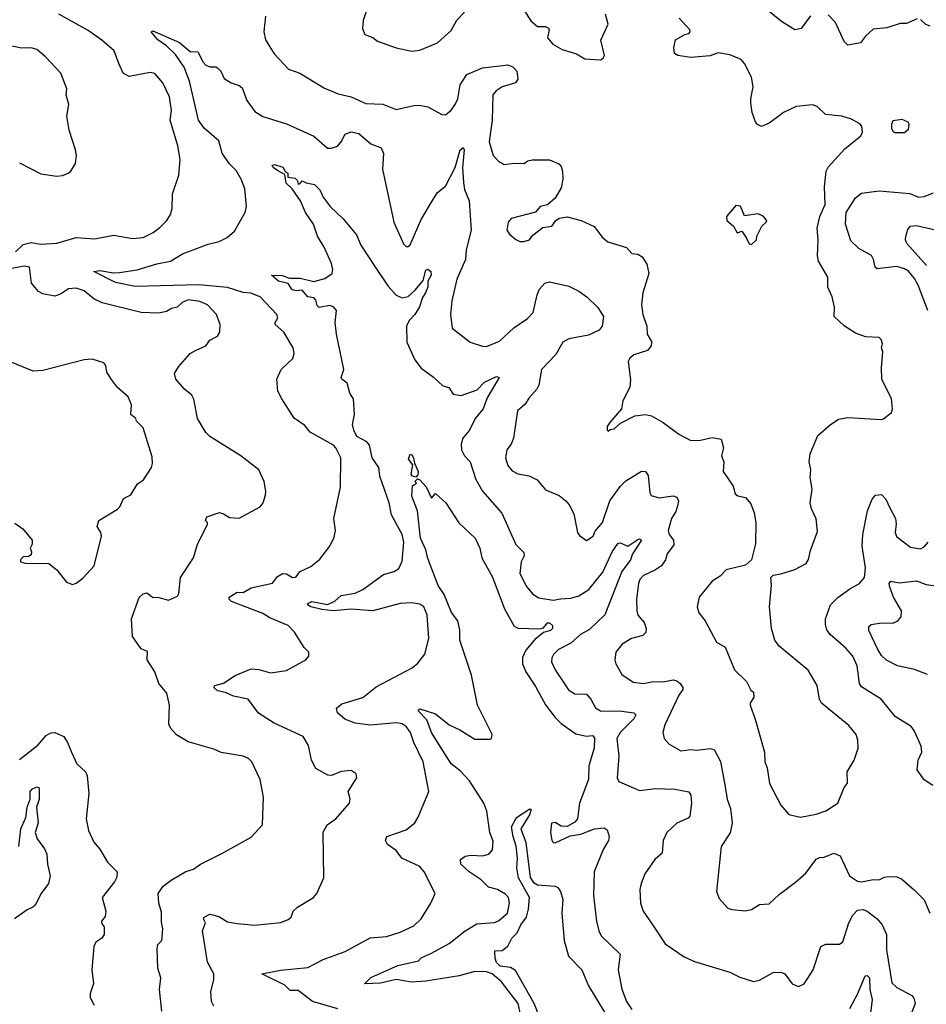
# Model space of a CAD drawing. Extents: x 1245432 to 1420865, y 606325 to 671314.
# Tile 16 of 256: x 1275977 to 1280595, y 626840 to 631858. Entities that reach past the tile are written whole.
import ezdxf

# ---------------------------------------------------------------- set-up
doc = ezdxf.new("R2010")
doc.units = 0

msp = doc.modelspace()

# ---------------------------------------------------------------- linework, layer by layer
at = {"layer": '0CON20XD'}
for points in [[(1280005, 631877.5), (1279957.8, 631812.2), (1279925, 631806.2), (1279857.7, 631847.7), (1279742.4, 631942.4)], [(1277754.4, 631935), (1277726, 631854), (1277722.3, 631812.3), (1277735, 631782.5), (1277775, 631767.5), (1277798.8, 631748.8), (1277893.8, 631713.8), (1277975, 631697.1), (1278015, 631702.5), (1278105, 631738.8), (1278175, 631802), (1278204.2, 631855), (1278242, 631895)], [(1278545, 631907.5), (1278581.4, 631851.4), (1278615, 631823.3), (1278655, 631822), (1278670, 631815), (1278674, 631805), (1278666.2, 631765), (1278692.7, 631732.7), (1278740, 631705), (1278813.3, 631683.3), (1278855, 631657.5), (1278935, 631652.5), (1278949.3, 631660.7), (1278956.7, 631675), (1278937, 631753), (1278973.8, 631835), (1278960.8, 631885)], [(1275955, 630674.2), (1275995, 630711.1), (1276035, 630721.8), (1276085, 630714.4), (1276165, 630718.9), (1276265, 630748.1), (1276359.2, 630740.8), (1276455, 630760), (1276551.7, 630741.7), (1276605, 630747.8), (1276657, 630773), (1276691.1, 630798.9), (1276725.4, 630834.6), (1276744, 630865), (1276753.8, 630895), (1276755, 630970), (1276788, 631065), (1276793.3, 631145), (1276782.2, 631215), (1276742.5, 631345), (1276750, 631395), (1276739.6, 631465), (1276705.3, 631535.3), (1276665, 631582.5), (1276641.2, 631588.8), (1276535, 631568.6), (1276504.2, 631585), (1276480.9, 631635), (1276458.2, 631698.2), (1276395, 631753.5), (1276325, 631803.1), (1276176, 631885)], [(1277229.2, 631875), (1277220, 631795), (1277229.4, 631755), (1277272.7, 631682.7), (1277345.8, 631605.8), (1277403.3, 631585), (1277529.3, 631509.3), (1277599.7, 631479.7), (1277665, 631464.5), (1277740.6, 631430.6), (1277826.4, 631426.4), (1277895, 631400), (1277985, 631420.9), (1278011.7, 631421.7), (1278055, 631412.9), (1278127.5, 631375), (1278145, 631372), (1278175, 631396), (1278195.5, 631425), (1278208.5, 631455), (1278220.4, 631525), (1278255, 631578.6), (1278335, 631612.9), (1278409.7, 631620.3), (1278462.9, 631627.1), (1278488.1, 631618.1), (1278508.9, 631595), (1278514.4, 631555), (1278501.9, 631535), (1278434.5, 631515), (1278403.8, 631495), (1278387.7, 631475), (1278384, 631345), (1278368.9, 631235), (1278389.2, 631165), (1278416.5, 631136.5), (1278445, 631119.2), (1278495, 631126), (1278546.1, 631123.9), (1278565, 631137.5), (1278587, 631143), (1278675, 631143.3), (1278723, 631123), (1278735, 631110), (1278742.5, 631085), (1278743.8, 631045), (1278735, 631000), (1278705, 630947.5), (1278666.1, 630913.9), (1278627.5, 630905), (1278605, 630876.2), (1278480, 630845), (1278464.5, 630825.5), (1278458, 630785), (1278471.2, 630765), (1278505, 630736.7), (1278525, 630726.7), (1278545, 630726.7), (1278573.6, 630736.4), (1278590.5, 630759.5), (1278641.7, 630798.3), (1278687.5, 630805), (1278707.5, 630835), (1278725, 630846.7), (1278765, 630853.3), (1278837.5, 630835), (1278903.9, 630803.9), (1278945, 630747.5), (1278972.5, 630725), (1279067.3, 630697.3), (1279095, 630666.7), (1279125, 630662.5), (1279148.3, 630648.3), (1279170.9, 630610.9), (1279182.5, 630565), (1279150.8, 630465), (1279144.2, 630405.8), (1279151.4, 630355), (1279171.4, 630295), (1279172.5, 630255), (1279195, 630217.5), (1279194, 630195), (1279175, 630171.2), (1279105, 630149.2), (1279085, 630133.3), (1279077.1, 630115), (1279088.3, 630021.7), (1279084.2, 629985), (1279050, 629915), (1279042.5, 629875), (1278982.5, 629805), (1278970, 629785), (1278970, 629765), (1278975, 629760), (1278985, 629770), (1279005, 629772.5), (1279037.7, 629802.3), (1279110.5, 629839.5), (1279165, 629845.6), (1279195, 629838.1), (1279255.5, 629805.5), (1279335, 629746), (1279395, 629714), (1279445, 629714.2), (1279505, 629728), (1279549.7, 629719.7), (1279562.9, 629675), (1279551.2, 629635), (1279564, 629605), (1279561.2, 629555), (1279611.2, 629481.2), (1279622.1, 629442.1), (1279635, 629432), (1279675, 629422), (1279700.9, 629390.9), (1279719.2, 629345), (1279727.1, 629295), (1279725.8, 629185.8), (1279705.5, 629104.5), (1279675, 629077.5), (1279576.4, 629053.6), (1279545, 629021.2), (1279505, 628996), (1279437.5, 628915), (1279428.8, 628865), (1279436.7, 628835), (1279468.8, 628795), (1279526.7, 628685), (1279570.7, 628660.7), (1279618.6, 628545), (1279680, 628485), (1279701.7, 628441.7), (1279715, 628430), (1279716, 628405), (1279697.5, 628375), (1279697.5, 628365), (1279723.1, 628293.1), (1279771.4, 628125), (1279772.9, 628075), (1279784.5, 628044.5), (1279796.9, 627965), (1279854.6, 627854.6), (1279895, 627808), (1279955, 627794.4), (1280035, 627808.9), (1280083.8, 627826.2), (1280144.1, 627865.9), (1280177.5, 627945), (1280193.3, 627966.7), (1280192.9, 628025), (1280227.5, 628085), (1280248.1, 628145), (1280246.5, 628186.5), (1280238.6, 628215), (1280200.2, 628260.2), (1280060.8, 628375), (1280051.9, 628395), (1280039.4, 628465), (1279993.2, 628543.2), (1279845.4, 628665.4)], [(1279845.4, 628665.4), (1279823.1, 628695), (1279806.7, 628755), (1279796.9, 628865), (1279806, 628976), (1279803.3, 629015), (1279815, 629027.5), (1279855, 629033.3), (1279925, 629055.8), (1279982.9, 629087.1), (1279995, 629107.5), (1280005, 629152.5), (1280040.7, 629249.3), (1280034.1, 629314.1), (1280010, 629365), (1280004.2, 629395), (1280014.3, 629465), (1280002.9, 629525), (1280007.1, 629565), (1279998.6, 629605), (1280002.9, 629645), (1280042.1, 629737.9), (1280105, 629792.5), (1280148.7, 629821.3), (1280195, 629830.6), (1280365, 629820), (1280377, 629823), (1280417.5, 629855), (1280423.3, 629875), (1280418, 629925), (1280368.8, 630025), (1280367.5, 630085), (1280373.3, 630165), (1280367.5, 630185), (1280372.5, 630205), (1280365, 630227.5), (1280355, 630237.5), (1280285, 630242), (1280235, 630260.8), (1280177.5, 630297.5), (1280126, 630345), (1280127, 630393), (1280116.2, 630445), (1280093.8, 630495), (1280093.9, 630546.1), (1280046.7, 630626.7), (1280041.1, 630655), (1280044.4, 630735), (1280039.1, 630795), (1280052.5, 630855), (1280080, 630915), (1280077.5, 631005), (1280085.7, 631085), (1280095, 631106), (1280180.3, 631199.7), (1280262.5, 631265), (1280270, 631285), (1280267.5, 631315), (1280257, 631327), (1280215, 631350), (1280165.5, 631365.5), (1280082.5, 631375), (1280040, 631415), (1280015, 631423.8), (1279932.5, 631415), (1279867.5, 631385), (1279838.1, 631361.9), (1279795, 631330), (1279755, 631313.8), (1279735, 631323.3), (1279725, 631337.5), (1279708, 631385), (1279701.7, 631431.7), (1279700.8, 631455), (1279713.1, 631515), (1279704.4, 631565), (1279669.2, 631635), (1279652, 631655), (1279595, 631678.2), (1279535, 631689.2), (1279495, 631672.5), (1279395, 631664), (1279330, 631675), (1279312.5, 631685), (1279308.8, 631715), (1279317.5, 631755), (1279365, 631782.5), (1279385, 631787.5), (1279392.5, 631795), (1279391.2, 631805), (1279335.8, 631865)], [(1280548.3, 631861.7), (1280495, 631838.6), (1280462.4, 631837.6), (1280395, 631815.6), (1280325, 631809.2), (1280285, 631773.3), (1280260.9, 631739.1), (1280195, 631727.5), (1280177, 631747), (1280133.3, 631843.3), (1280095, 631882)], [(1280614.3, 631824.3), (1280592.3, 631832.3), (1280565, 631858.1)], [(1276965, 626830), (1276952.9, 626855), (1276950.7, 626905), (1276965.2, 626965), (1276966, 626995), (1276932.9, 627055), (1276908.6, 627215), (1276922.5, 627255), (1276913.3, 627275), (1276916.7, 627285), (1276945, 627300), (1276967.5, 627295), (1276995, 627286.7), (1277035, 627260.6), (1277085, 627252), (1277175, 627243.8), (1277306.4, 627256.4), (1277345, 627272), (1277360, 627285), (1277370, 627315), (1277392.5, 627335), (1277473.3, 627385), (1277490, 627405), (1277526, 627485), (1277522.7, 627717.3), (1277543.3, 627755), (1277586.7, 627785), (1277656, 627865), (1277660, 627885), (1277650, 627925), (1277693.8, 627995), (1277690, 628015), (1277665, 628031.2), (1277615, 628026.2), (1277565, 628006.7), (1277547, 628007), (1277485, 628041.2), (1277462.5, 628085), (1277448.3, 628158.3), (1277421.4, 628205), (1277273.3, 628273.3), (1277193.7, 628323.7), (1277140, 628395), (1277065, 628410.5), (1277025, 628428.8), (1276985, 628437.9), (1276966.4, 628455), (1276971.4, 628465), (1277014, 628476), (1277073.8, 628515), (1277155, 628548.9), (1277195, 628546.5), (1277255, 628529.4), (1277335, 628541.9), (1277435, 628596.2), (1277448.8, 628615), (1277448.8, 628635), (1277425, 628657.5), (1277375.8, 628735.8), (1277345, 628771.1), (1277250.1, 628810.1), (1277215, 628831.6), (1277055, 628892.9), (1277043.8, 628903.8), (1277044.4, 628915), (1277085, 628940), (1277115, 628938.9), (1277155, 628961.9), (1277265, 628986.7), (1277289.3, 629020.7), (1277315, 629036), (1277335, 629034.4), (1277365.8, 629015.8), (1277384.1, 629015.9), (1277406.2, 629045), (1277459.7, 629070.3), (1277505, 629108), (1277556, 629175), (1277578.6, 629221.4), (1277585.4, 629255), (1277577.1, 629315), (1277610.8, 629475), (1277612.5, 629625), (1277587.8, 629675), (1277575, 629688.6), (1277456.4, 629756.4), (1277429.3, 629789.3), (1277375, 629826.7), (1277312, 629925), (1277292.5, 629965), (1277286.2, 630025), (1277308.8, 630075), (1277368.3, 630131.7), (1277374.2, 630155.8), (1277370, 630185), (1277321.5, 630265), (1277278.7, 630305), (1277277.5, 630315), (1277291.7, 630338.3), (1277286.5, 630355), (1277201.5, 630445), (1277154.7, 630464.7), (1277115, 630466.6), (1277035, 630492.7), (1276886.8, 630506.8), (1276565, 630497.1), (1276465, 630517.5), (1276354.4, 630575), (1276385, 630579.3), (1276455, 630567.3), (1276485, 630568.9), (1276575, 630583.1), (1276675, 630614), (1276745, 630626.4), (1276806.2, 630665), (1276936.2, 630713.8), (1276993, 630727), (1277032.8, 630747.2), (1277070.2, 630779.8), (1277099.1, 630830.9), (1277125.4, 630874.6), (1277131.9, 630905), (1277122.9, 630995), (1277104.3, 631045), (1277079.8, 631089.8), (1277044.1, 631124.1), (1277008.1, 631178.1), (1276990.7, 631240.8), (1276916.7, 631305), (1276887.8, 631345), (1276841.5, 631545), (1276813.9, 631615), (1276770.5, 631680.5), (1276724.6, 631725), (1276679.6, 631755), (1276645.8, 631795), (1276655, 631800), (1276791.5, 631741.5), (1276845, 631696.2), (1276883.6, 631693.6), (1276910.6, 631640.6), (1276925, 631625.6), (1276945, 631616.9), (1276975, 631617.5), (1276985, 631612), (1277002, 631595), (1277018.6, 631558.6), (1277053.3, 631535), (1277095, 631521.9), (1277109.7, 631509.7), (1277134.5, 631445), (1277175, 631389.4), (1277215, 631364.4), (1277335, 631327.5), (1277475, 631263.2), (1277545, 631203.6), (1277565, 631202.1), (1277596.2, 631213.8), (1277615, 631234.4), (1277635.3, 631274.7), (1277665, 631286.4), (1277705, 631277.7), (1277765, 631225.6), (1277818.8, 631205), (1277829.4, 631175), (1277824.6, 631095), (1277882.5, 630825), (1277932, 630715), (1277945, 630701.2), (1277955, 630701.2), (1277965, 630710), (1278021.1, 630838.9), (1278084.3, 630945), (1278105, 630976.1), (1278145, 631008.9), (1278195.6, 631105), (1278221.2, 631195), (1278235, 631205.5), (1278240.9, 631195), (1278231.8, 631105), (1278237.1, 631027.1), (1278242.3, 630992.3), (1278265.6, 630935), (1278276, 630785), (1278251.9, 630685), (1278248.5, 630635), (1278204.4, 630535), (1278178.5, 630425), (1278171.5, 630355), (1278180, 630285), (1278271.2, 630215), (1278335, 630193.3), (1278355, 630192.2), (1278420.9, 630219.1), (1278493.4, 630286.6), (1278564.2, 630335), (1278591.9, 630365), (1278612.5, 630455), (1278625.5, 630485), (1278651.9, 630515), (1278675, 630521.5), (1278775, 630499.1), (1278825, 630474.5), (1278865.2, 630445.2), (1278921.1, 630391.1), (1278950, 630345), (1278943.3, 630295), (1278928, 630275), (1278875, 630249.6), (1278775, 630231.8), (1278742.9, 630215), (1278708.7, 630151.3), (1278634.3, 630075), (1278620.6, 629995), (1278611.4, 629975), (1278570.7, 629929.3), (1278552.1, 629897.9), (1278513.3, 629865), (1278492.5, 629725), (1278480, 629695), (1278458, 629665), (1278451.9, 629625), (1278463.5, 629585), (1278485, 629558.1), (1278515, 629543.6), (1278572.5, 629532.5), (1278612.8, 629512.8), (1278655, 629462.5), (1278725, 629433.1), (1278758.6, 629405), (1278775.4, 629385.4), (1278798.8, 629338.8), (1278818, 629245), (1278828.8, 629228.8), (1278865, 629203.8), (1278898, 629225), (1278908.6, 629251.4), (1278945, 629295.7), (1278983.7, 629405), (1279035, 629478.5), (1279065, 629506.8), (1279145, 629557.5), (1279165, 629555.8), (1279178.5, 629535), (1279186.3, 629446.3), (1279193.1, 629433.1), (1279235, 629421.2), (1279305, 629431.4), (1279325, 629424.2), (1279332.9, 629405), (1279329.6, 629385), (1279318.7, 629351.3), (1279296.4, 629315), (1279280.9, 629255), (1279285.6, 629235), (1279307.1, 629205), (1279309.1, 629180.9), (1279274.7, 629135.3), (1279266.8, 629105), (1279245.5, 629075), (1279216.5, 629053.5), (1279154.5, 629025.5), (1279136.7, 629005), (1279129.3, 628985), (1279119.1, 628905), (1279120, 628845), (1279125, 628822.9), (1279158.5, 628785), (1279167.8, 628755), (1279167.1, 628735), (1279151.3, 628718.7), (1279093.3, 628705), (1279046.2, 628675), (1279014, 628635), (1279008.8, 628595), (1279014.2, 628575), (1279045, 628520), (1279101.1, 628481.1), (1279154.5, 628474.5), (1279204.7, 628485.3), (1279255, 628483.5), (1279305, 628493.5), (1279325, 628488.9), (1279341.4, 628475), (1279354.3, 628455), (1279354.2, 628445), (1279335, 628416.2), (1279262.9, 628265), (1279252.9, 628225), (1279260, 628195), (1279285, 628165.8), (1279345, 628132.2), (1279395, 628139.4), (1279425, 628134.4), (1279495, 628143.5), (1279515, 628139.4), (1279546.8, 628076.8), (1279568.4, 627958.4), (1279581.1, 627885), (1279598.5, 627838.5), (1279606.9, 627765), (1279595.9, 627714.1), (1279550, 627645), (1279526.2, 627415), (1279539.5, 627379.5), (1279585, 627330), (1279605, 627322.5), (1279675, 627316), (1279705, 627324), (1279745, 627349.2), (1279795, 627352), (1279845, 627400), (1279928.3, 627461.7), (1279980.9, 627509.1), (1280035, 627580), (1280052, 627588), (1280075, 627589.1), (1280125, 627610.8), (1280156.8, 627596.8), (1280204.5, 627494.5), (1280245, 627467.5), (1280265, 627464.2), (1280325, 627475.6), (1280355, 627474.3), (1280381.7, 627488.3), (1280405, 627491.9), (1280445, 627489.4), (1280469.8, 627479.8), (1280533.7, 627423.7)], [(1275975, 631127.5), (1276085, 631072.5), (1276165, 631060), (1276195, 631063.3), (1276224.1, 631075.9), (1276236.7, 631085), (1276261.2, 631125), (1276266, 631165), (1276260.8, 631195), (1276228.8, 631295), (1276216.4, 631366.4), (1276227.5, 631425), (1276214, 631475), (1276216.2, 631505), (1276186.2, 631585), (1276108.7, 631668.7), (1276063.3, 631705), (1276035, 631714), (1275985, 631711.9), (1275905, 631729.4)], [(1280485, 631282.5), (1280505, 631300), (1280508.8, 631325), (1280503.3, 631335), (1280471.7, 631348.3), (1280425, 631342.5), (1280417.5, 631325), (1280417.5, 631305), (1280425, 631290), (1280435, 631282.5), (1280485, 631282.5)], [(1277597.6, 626817.6), (1277467.8, 626855), (1277395, 626910.7), (1277355, 626910.5), (1277327, 626937), (1277210, 626995), (1277305, 627014.5), (1277445, 627026.9), (1277522.2, 627067.8), (1277635, 627110), (1277761.3, 627178.7), (1277845, 627185.4), (1277915, 627207.5), (1277985, 627239.4), (1278022, 627275), (1278070.8, 627355), (1278092.5, 627405), (1278037.8, 627515), (1278015, 627542), (1277923.3, 627585), (1277895, 627623.8), (1277850, 627655), (1277840, 627675), (1277847.5, 627695), (1277945, 627728.6), (1277990, 627765), (1278006.8, 627793.2), (1278061.2, 627925), (1278032.9, 628075), (1277983.9, 628173.9), (1277968.2, 628225), (1277945, 628256.4), (1277925, 628268.8), (1277895, 628274.5), (1277763, 628263), (1277685, 628272.7), (1277633.4, 628293.4), (1277595.5, 628325.5), (1277591.2, 628348.8), (1277618.1, 628371.9), (1277725, 628402.7), (1277792.5, 628457.5), (1277975.6, 628554.4), (1278005, 628578.8), (1278041.2, 628625), (1278061.4, 628705), (1278052.9, 628825), (1278035.3, 628865.3), (1278015, 628878.5), (1277975, 628886.2), (1277915, 628881.7), (1277775.5, 628845.5), (1277665, 628853), (1277575.2, 628845.2), (1277515, 628852.3), (1277460.6, 628865), (1277443.1, 628875), (1277448.5, 628885), (1277465, 628891.9), (1277545, 628876.9), (1277582.7, 628895), (1277615, 628923), (1277685, 628934.6), (1277724, 628954), (1277829.8, 629030.2), (1277883.7, 629046.3), (1277908.6, 629061.4), (1277925, 629097.5), (1277933.2, 629195), (1277924.6, 629235), (1277870.2, 629335), (1277858.4, 629395), (1277811, 629531), (1277805.9, 629575), (1277771.5, 629625), (1277759, 629689), (1277745, 629706.9), (1277693.9, 629733.9), (1277678.5, 629765), (1277672.5, 629795), (1277681.8, 629845), (1277676.9, 629925), (1277659.2, 629955), (1277645.7, 630005.7), (1277617.5, 630025), (1277613.8, 630035), (1277628, 630075), (1277590.8, 630255), (1277584.2, 630315), (1277590, 630375), (1277576, 630395), (1277555, 630400.5), (1277501.8, 630391.7), (1277491.4, 630401.4), (1277485, 630428.8), (1277475, 630440.8), (1277445, 630445.6), (1277415, 630479.2), (1277385, 630475.9), (1277365, 630480.9), (1277345, 630513.1), (1277295, 630525.6), (1277260, 630555), (1277315, 630553.8), (1277350.2, 630540.2), (1277405, 630539.7), (1277475, 630523.8), (1277531.7, 630538.3), (1277569.2, 630565), (1277572.2, 630585), (1277565.4, 630615), (1277527.7, 630697.7), (1277492.9, 630755), (1277473.5, 630815), (1277432.9, 630875), (1277406.4, 630935), (1277365.5, 630995), (1277334.6, 631025), (1277328, 631068), (1277294.8, 631084.8), (1277267.5, 631105), (1277263.2, 631115), (1277275, 631119.6), (1277316.6, 631106.6), (1277331.4, 631081.4), (1277342.5, 631075), (1277342.5, 631055), (1277380.5, 631050.5), (1277390, 631040), (1277395, 631020), (1277405, 631022.5), (1277415, 631036.7), (1277435.9, 631025.9), (1277478.2, 631018.2), (1277505, 630990), (1277523, 630953), (1277558.6, 630905), (1277625, 630842.9), (1277691.8, 630761.8), (1277715, 630708), (1277789.3, 630595), (1277851.6, 630501.6), (1277895, 630453.8), (1277925, 630440), (1277955, 630446.2), (1277991.5, 630478.5), (1278032.2, 630527.8), (1278045, 630581.5), (1278055, 630586.2), (1278071.8, 630575), (1278072.7, 630555), (1278055.5, 630525), (1278055.3, 630494.7), (1278044.7, 630465.3), (1278027.9, 630442.1), (1278014, 630395), (1277989.3, 630355), (1277961.2, 630325), (1277947, 630295), (1277949.4, 630215), (1277990.4, 630125), (1278021.7, 630081.7), (1278085.3, 630035.3), (1278132, 629992), (1278162.6, 629982.6), (1278185, 629950), (1278225, 629943.3), (1278307.9, 629972.1), (1278345, 630009.6), (1278405, 630039.2), (1278420, 630035), (1278358.8, 629931.2), (1278338.2, 629875), (1278297.4, 629825), (1278268.5, 629765), (1278234.4, 629725), (1278225.6, 629695), (1278227.8, 629665), (1278241.9, 629635), (1278271.5, 629605), (1278300.9, 629515), (1278333.8, 629455), (1278433.2, 629343.2), (1278505, 629183.3), (1278545, 629142.5), (1278545.8, 629125), (1278530.6, 629095), (1278524.4, 629035), (1278558.6, 628968.6), (1278590.7, 628930.7), (1278621.8, 628911.8), (1278695, 628900), (1278733.8, 628906.2), (1278785, 628910.3), (1278825, 628920.9), (1278876.6, 628953.4), (1278948.1, 629041.9), (1278995, 629145.7), (1279025, 629190), (1279035, 629191.2), (1279075, 629174.2), (1279125, 629208.5), (1279135, 629212.5), (1279144, 629205), (1279098.6, 629135), (1279088.9, 629105), (1279043.9, 629046.1), (1278957.3, 628825), (1278879.3, 628750.7), (1278833.6, 628725), (1278785, 628681.1), (1278722.2, 628647.8), (1278696.6, 628623.4), (1278687.1, 628605), (1278685.7, 628585), (1278704.5, 628545), (1278771.9, 628441.9), (1278805, 628422.1), (1278865, 628420), (1278886.2, 628395), (1278910.8, 628350.8), (1278935, 628335.5), (1279045, 628334.7), (1279105.3, 628325.3), (1279115.5, 628315.5), (1279105.4, 628295), (1279035.4, 628225), (1279018.2, 628195), (1279028.2, 628105), (1279020, 627995), (1279028.8, 627975), (1279135, 627928.9), (1279215, 627939.2), (1279315, 627936.2), (1279385, 627922.9), (1279396.2, 627906.2), (1279399.1, 627865), (1279391.3, 627798.7), (1279381.3, 627788.7), (1279325, 627763.3), (1279273.9, 627716.1), (1279254.3, 627675), (1279250.3, 627609.7), (1279211.8, 627578.2), (1279161.9, 627505), (1279141.9, 627455), (1279135.6, 627424.4), (1279138.6, 627355), (1279152.9, 627315), (1279198.9, 627248.9), (1279265, 627147.5), (1279361.5, 627081.5), (1279415, 627057.5), (1279595, 627004.2), (1279645, 626978.1), (1279715, 626956.5), (1279745, 626963.6), (1279815, 627002.9), (1279855, 627003.8), (1279875, 626996.2), (1279911.2, 626945), (1279945, 626930.8), (1279973.8, 626945), (1280018.6, 627015), (1280058.8, 627135), (1280083, 627147), (1280153.2, 627146.8), (1280170.9, 627159.1), (1280201, 627255), (1280221.2, 627295), (1280245, 627320.2), (1280274, 627324), (1280294.5, 627315), (1280344.4, 627275), (1280371.1, 627245), (1280392.5, 627195), (1280392.8, 627117.2), (1280420, 626950), (1280445, 626925.7), (1280521.2, 626885), (1280532.2, 626872.2), (1280537.8, 626845), (1280507.5, 626765)], [(1280603.6, 630375), (1280554, 630505), (1280535, 630539.5), (1280505.2, 630575.2), (1280485, 630588.5), (1280445, 630600.4), (1280345, 630588.6), (1280335, 630596.2), (1280326, 630636), (1280315.3, 630655.3), (1280251.7, 630691.7), (1280210.2, 630730.2), (1280183.8, 630815), (1280186.3, 630875), (1280235, 630950), (1280265, 630973.8), (1280354.5, 630985.5), (1280512.1, 630972.1), (1280555, 630953.5), (1280585, 630956.5), (1280632, 630975)], [(1279705, 630712.5), (1279730, 630735), (1279732.5, 630755), (1279757.5, 630805), (1279780, 630825), (1279782.5, 630835), (1279765, 630856.7), (1279738.3, 630868.3), (1279668.3, 630858.3), (1279648, 630908), (1279625, 630911.2), (1279576.7, 630855), (1279578.8, 630835), (1279613.8, 630805), (1279631.7, 630771.7), (1279655, 630780), (1279680, 630745), (1279692.5, 630715), (1279705, 630712.5)], [(1280595.5, 630605.5), (1280496.4, 630716.4), (1280489.7, 630735), (1280491, 630755), (1280501.8, 630788.2), (1280514.6, 630805.4), (1280545, 630808.6), (1280655, 630782.7)], [(1276700.8, 626805), (1276689.2, 626915), (1276696, 626975), (1276680.8, 627025), (1276676.2, 627125), (1276680, 627145), (1276700, 627165), (1276706.2, 627225), (1276698.3, 627258.3), (1276699.5, 627309.5), (1276686.2, 627355), (1276682, 627405), (1276707.4, 627442.6), (1276748.1, 627471.9), (1276823, 627517), (1276861.7, 627528.3), (1276897.5, 627555), (1277010, 627610), (1277155, 627692.1), (1277214.2, 627755), (1277219.2, 627895), (1277200.8, 627985), (1277158.8, 628075), (1277142.3, 628092.3), (1277115, 628104), (1277003, 628123), (1276965, 628140.8), (1276835, 628177.5), (1276775, 628213.3), (1276746.4, 628246.4), (1276737, 628267), (1276740, 628365), (1276725.6, 628425.6), (1276685.7, 628475), (1276665.6, 628535), (1276625.6, 628595), (1276628, 628638), (1276595, 628651.2), (1276550.6, 628715), (1276545.8, 628805), (1276585, 628912.5), (1276605, 628932.5), (1276625, 628936.7), (1276652.5, 628915), (1276685, 628913.3), (1276735, 628900), (1276780, 628920), (1276786.7, 628933.3), (1276796, 629015), (1276862, 629115), (1276882, 629185), (1276932.5, 629285), (1276932.5, 629295), (1276922.5, 629305), (1276930, 629325), (1276995, 629345.6), (1277015, 629340), (1277045, 629320), (1277095, 629317.5), (1277202, 629375), (1277217.5, 629395), (1277228.6, 629435), (1277230.8, 629455), (1277222, 629505), (1277194.1, 629564.1), (1277103.8, 629635), (1276945, 629733.3), (1276925, 629753.3), (1276882.9, 629825), (1276864.2, 629924.2), (1276854.2, 629944.2), (1276815, 629976.2), (1276771.2, 630025), (1276766, 630055), (1276785, 630088.8), (1276845, 630156), (1276875, 630174.3), (1276924, 630196), (1276945.8, 630225), (1276984.5, 630245.5), (1276996, 630265), (1276998, 630305), (1276980, 630355), (1276933.8, 630403.8), (1276895, 630420.8), (1276835, 630429.2), (1276805, 630416.4), (1276778, 630392), (1276749.2, 630385), (1276725, 630370.7), (1276685, 630362.7), (1276595, 630364.6), (1276396, 630415), (1276354.3, 630435), (1276305, 630475.5), (1276265, 630489.5), (1276225, 630486), (1276185, 630458.2), (1276155, 630449.1), (1276095, 630461.2), (1276073, 630473), (1276037.5, 630515), (1276026.8, 630596.8), (1276001.7, 630601.7), (1275935, 630590)], [(1275951.7, 629291.7), (1275993, 629263), (1276040, 629205), (1276040, 629185), (1276030, 629165), (1276037.5, 629145), (1276035, 629130), (1276021.7, 629121.7), (1275995, 629120), (1275980, 629105), (1275980, 629095), (1276005, 629088.8), (1276125, 629086.7), (1276165, 629053.3), (1276215, 628991.2), (1276245, 628980), (1276265, 628986.7), (1276298.8, 629011.2), (1276355.5, 629074.5), (1276392.5, 629225), (1276389.2, 629245), (1276371.2, 629275), (1276380, 629305), (1276475, 629363.3), (1276486.2, 629375), (1276505, 629417.5), (1276543, 629437), (1276577, 629493), (1276606.8, 629513.2), (1276648.8, 629575), (1276653.6, 629596.4), (1276650.7, 629629.3), (1276605, 629777.5), (1276571.7, 629811.7), (1276567.5, 629825), (1276542.5, 629845), (1276545.7, 629895), (1276530, 629935), (1276475, 629984), (1276443.7, 630023.7), (1276420.9, 630060.9), (1276415.8, 630095), (1276405, 630108.1), (1276345, 630127.5), (1276305, 630124.2), (1276095, 630069.4), (1276045, 630066.2), (1275839.4, 630149.4)], [(1277995, 629526.7), (1277975, 629532.5), (1277971.4, 629541.4), (1277978.8, 629588.8), (1277958, 629618), (1277965, 629644.2), (1277975, 629640), (1277983.5, 629625), (1277987.7, 629597.7), (1278006.7, 629555), (1278005, 629537.5), (1277995, 629526.7)], [(1278539.7, 626735), (1278515.2, 626845), (1278431.1, 626955), (1278383.8, 626995), (1278355, 627006.4), (1278295, 627007.3), (1278215, 626984.8), (1278045, 626957.6), (1277973.2, 626953.2), (1277895, 626967.3), (1277815, 626947.3), (1277732.5, 626945), (1277765, 626976.4), (1277902.4, 627037.6), (1278007.5, 627062.5), (1278022.6, 627077.4), (1278075, 627101.5), (1278165, 627149.6), (1278245.9, 627214.1), (1278305, 627249.4), (1278395, 627256.9), (1278416, 627265), (1278460.9, 627305), (1278471.5, 627355), (1278466.9, 627385), (1278452, 627402), (1278410, 627425), (1278365, 627436.5), (1278327.8, 627475), (1278265.7, 627515.7), (1278224.7, 627555), (1278222, 627578), (1278246.7, 627595), (1278275, 627600), (1278335, 627597.3), (1278366, 627605), (1278385, 627626.7), (1278388.3, 627671.7), (1278372.3, 627715), (1278356.6, 627825), (1278341.8, 627865), (1278268.8, 627978.8), (1278220.2, 628030.2), (1278175, 628066.2), (1278105.9, 628175.9), (1278074.3, 628225), (1278049.9, 628289.9), (1278005.8, 628335), (1278015, 628345.5), (1278095, 628319.5), (1278163.8, 628263.8), (1278219.3, 628239.3), (1278295, 628191.1), (1278369.3, 628190.7), (1278380, 628195), (1278383.3, 628215), (1278309.2, 628365), (1278278, 628518), (1278219.2, 628695), (1278218.1, 628748.1), (1278208, 628795), (1278176.3, 628836.3), (1278138.4, 628928.4), (1278108.1, 628975), (1278055, 629111.2), (1278045, 629156.2), (1278018.2, 629215), (1278003.3, 629355), (1277975, 629430), (1277978.3, 629481.7), (1277997.5, 629495), (1277990, 629505), (1278002.5, 629517.5), (1278015, 629512.5), (1278047.7, 629477.7), (1278075, 629420), (1278095, 629442.5), (1278146.7, 629395), (1278214.4, 629294.4), (1278296.2, 629215), (1278320, 629165), (1278330.5, 629115), (1278385, 629017.1), (1278446.6, 628855), (1278495, 628767.1), (1278515, 628757.5), (1278626.6, 628753.4), (1278645, 628759.4), (1278665, 628784.5), (1278675, 628784.6), (1278690.8, 628770.8), (1278690.4, 628755), (1278680.4, 628745), (1278645, 628734.6), (1278601.3, 628698.7), (1278555.2, 628644.8), (1278538, 628608)], [(1280628, 627955), (1280585, 627984.2), (1280548.6, 628035), (1280553.1, 628085), (1280571.9, 628125), (1280570, 628155), (1280533.1, 628235), (1280517.5, 628255), (1280436.8, 628306.8), (1280365.6, 628395.6), (1280265, 628457.5), (1280255.4, 628475.4), (1280242.7, 628565), (1280221.1, 628615), (1280185, 628655.7), (1280104.7, 628724.7), (1280088.3, 628748.3), (1280081.1, 628775), (1280081.5, 628805), (1280107.1, 628875), (1280145, 628912.9), (1280205, 628958), (1280255.5, 628984.5), (1280281.1, 629015), (1280285.4, 629065), (1280268.2, 629175), (1280271.2, 629235), (1280296.5, 629355), (1280319.4, 629415), (1280336.2, 629435), (1280367.6, 629437.6), (1280388.6, 629415), (1280409.7, 629369.7), (1280438.9, 629315), (1280442.2, 629287.8), (1280436.2, 629245), (1280444, 629224), (1280515, 629170), (1280565, 629161.9), (1280585, 629172), (1280604, 629195)], [(1280601.5, 628521.5), (1280535, 628546.1), (1280448, 628565), (1280393, 628593), (1280367.4, 628617.4), (1280348.3, 628648.3), (1280302.7, 628745), (1280302.9, 628765), (1280315, 628776), (1280366.4, 628783.6), (1280425, 628781.5), (1280450.6, 628795), (1280467.9, 628815), (1280469.6, 628845), (1280427.7, 628915), (1280408.8, 628965), (1280406, 628985), (1280414.2, 628995.8), (1280457.3, 628987.3), (1280545, 628997.3), (1280595, 628979.3), (1280755, 628957.3)], [(1278538, 628608), (1278538.9, 628575), (1278554.8, 628534.8), (1278605, 628458.9), (1278655, 628365.4), (1278705, 628300.8), (1278735, 628271.1), (1278809, 628219), (1278865, 628206.2), (1278895, 628209.4), (1278905, 628197.5), (1278903.3, 628145), (1278875.7, 628055), (1278874.1, 627985), (1278828.2, 627865), (1278818.9, 627785), (1278805, 627767.5), (1278765, 627746), (1278735, 627748), (1278705, 627766), (1278686.7, 627763.3), (1278680.8, 627715), (1278687, 627677), (1278695, 627664), (1278705, 627662.5), (1278781.7, 627698.3), (1278835, 627707.1), (1278905, 627734.5), (1278955, 627738.9), (1278970, 627730), (1278980, 627695), (1278975.8, 627675), (1278949.2, 627629.2), (1278903.6, 627515), (1278900.5, 627395), (1278914.5, 627264.5), (1278926.7, 627215), (1278939.4, 627189.4), (1279035.5, 627095), (1279025.6, 627015), (1279045, 626916.7), (1279068.2, 626855), (1279095, 626813.5)], [(1275975, 628088), (1276069.6, 628160.4), (1276110.9, 628209.1), (1276135, 628224.2), (1276155, 628226), (1276201.2, 628205), (1276220.8, 628175), (1276240, 628125), (1276267.5, 628065), (1276313.8, 628023.8), (1276320, 628005), (1276329.2, 627915), (1276315.5, 627785.5), (1276326.4, 627726.4), (1276355, 627666.7), (1276385, 627630), (1276424, 627565), (1276472.5, 627515), (1276471.7, 627488.3), (1276460, 627465), (1276397.5, 627385), (1276416.2, 627315), (1276411.7, 627288.3), (1276393.9, 627263.9), (1276395, 627250), (1276407.5, 627235), (1276406.2, 627195), (1276395, 627177.5), (1276365, 627157.5), (1276353.8, 627135), (1276343.8, 627015), (1276353, 626947), (1276336.2, 626895), (1276336.2, 626875), (1276356.7, 626835)], [(1275971.9, 627645), (1275982.3, 627735), (1276007.7, 627792.3), (1276014.6, 627845), (1276030.7, 627885), (1276030, 627925), (1276041.1, 627938.9), (1276065, 627948.7), (1276074.7, 627944.7), (1276076.3, 627936.3), (1276075.8, 627885), (1276062.4, 627845), (1276070.3, 627765), (1276055.3, 627715), (1276065, 627682.5), (1276102.6, 627632.6), (1276115.4, 627605.4), (1276117.9, 627555), (1276132.4, 627495), (1276123.9, 627455), (1276085.3, 627405), (1276055.4, 627345), (1276044.2, 627335), (1276015, 627322), (1275950.5, 627275)], [(1278621.3, 626785), (1278597.6, 626845), (1278502, 627012), (1278477.7, 627027.7), (1278424.2, 627035), (1278405, 627053.3), (1278398.1, 627075), (1278398, 627112), (1278435, 627114.6), (1278464, 627136), (1278483.4, 627176.6), (1278511.3, 627205), (1278528.8, 627245), (1278557.9, 627285), (1278569.4, 627325), (1278573.9, 627385), (1278518, 627485), (1278509.6, 627535), (1278512.8, 627582.8), (1278505.3, 627645.3), (1278490.2, 627695), (1278482.7, 627745), (1278507.2, 627792.8), (1278575, 627835.6), (1278582.5, 627832.5), (1278573.4, 627805), (1278528.8, 627735), (1278555.5, 627665), (1278576.9, 627486.9), (1278595, 627461.6), (1278615, 627449.1), (1278705, 627441.9), (1278718, 627435), (1278731.4, 627415), (1278743.5, 627373.5), (1278738.5, 627305), (1278750.8, 627165), (1278773.3, 627085), (1278840.4, 627015), (1278874.6, 626935), (1278994.7, 626735)], [(1280533.7, 627423.7), (1280585, 627373.3), (1280613.3, 627305)], [(1280205, 626818.6), (1280246.4, 626895), (1280284, 626986), (1280293.3, 626986.7), (1280305.5, 626975.5), (1280307, 626915), (1280320, 626865), (1280302.5, 626725)]]:
    msp.add_lwpolyline(points, dxfattribs=at)

doc.saveas('drawing.dxf')
